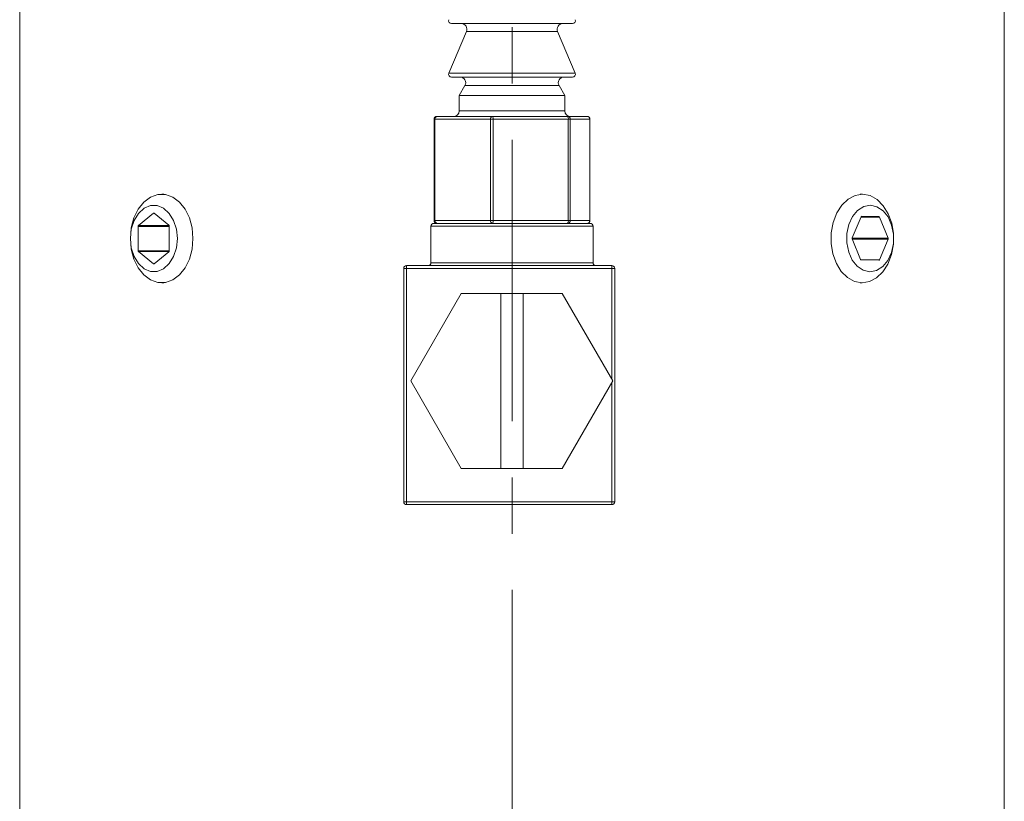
# Model space of a CAD drawing. Header units: inches. Extents: x 1 to 19.1, y 1.1 to 15.6.
# Tile 10 of 22: x 10.4 to 12.1, y 7.9 to 9.3. Entities that reach past the tile are written whole.
import ezdxf

# ---------------------------------------------------------------- set-up
doc = ezdxf.new("R2010")
doc.units = ezdxf.units.IN
doc.header["$MEASUREMENT"] = 0
doc.linetypes.add('CENTERX2', pattern=[0.8, 0.5, -0.1, 0.1, -0.1])
doc.layers.add('SLD-0', color=7, linetype='Continuous')

msp = doc.modelspace()

# ---------------------------------------------------------------- linework, layer by layer
at = {"color": 7, "linetype": 'Continuous', "lineweight": 15}
for p, q in [((10.3774, 9.7439), (10.3774, 7.7439)), ((12.1274, 7.7439), (12.1274, 9.7439)), ((11.3291, 9.2509), (11.1447, 9.2509)), ((11.36, 9.2509), (11.3291, 9.2509)), ((11.1715, 9.237), (11.1401, 9.1629)), ((11.3101, 9.237), (11.1715, 9.237)), ((11.3333, 9.237), (11.3101, 9.237)), ((11.3646, 9.1629), (11.3333, 9.237)), ((11.1401, 9.1629), (11.3646, 9.1629)), ((11.3291, 9.1559), (11.1447, 9.1559)), ((11.36, 9.1559), (11.3291, 9.1559)), ((11.1688, 9.1409), (11.1586, 9.1233)), ((11.312, 9.1409), (11.1688, 9.1409)), ((11.336, 9.1409), (11.312, 9.1409)), ((11.3461, 9.1233), (11.336, 9.1409)), ((11.1586, 9.1233), (11.1586, 9.0959)), ((11.3192, 9.1233), (11.1586, 9.1233)), ((11.3461, 9.1233), (11.3192, 9.1233)), ((11.3461, 9.0959), (11.3461, 9.1233)), ((11.1188, 9.0859), (11.2176, 9.0859)), ((11.1586, 9.0959), (11.3461, 9.0959)), ((11.2176, 9.0859), (11.3512, 9.0859)), ((11.3512, 9.0859), (11.3859, 9.0859)), ((11.1138, 9.0809), (11.1138, 8.9009)), ((11.1153, 9.0809), (11.1138, 9.0809)), ((11.2141, 9.0809), (11.1153, 9.0809)), ((11.1153, 9.0809), (11.1153, 8.9009)), ((11.2141, 8.9009), (11.2141, 9.0809)), ((11.219, 9.0809), (11.2141, 9.0809)), ((11.3525, 9.0809), (11.219, 9.0809)), ((11.219, 9.0809), (11.219, 8.9009)), ((11.3525, 8.9009), (11.3525, 9.0809)), ((11.356, 9.0809), (11.3525, 9.0809)), ((11.356, 9.0809), (11.356, 8.9009)), ((11.3908, 9.0809), (11.356, 9.0809)), ((11.3908, 8.9009), (11.3908, 9.0809)), ((11.3909, 9.0809), (11.3908, 9.0809)), ((11.3909, 8.9009), (11.3909, 9.0809)), ((10.6337, 8.9477), (10.6298, 8.9477)), ((11.875, 8.9477), (11.8711, 8.9477)), ((10.6151, 8.9138), (10.5887, 8.8922)), ((10.6165, 8.9138), (10.6151, 8.9138)), ((10.6423, 8.8928), (10.6165, 8.9138)), ((11.8727, 8.9075), (11.8572, 8.8704)), ((11.8731, 8.9081), (11.9045, 8.9081)), ((11.9045, 8.9081), (11.8739, 8.9085)), ((10.588, 8.8905), (10.588, 8.8473)), ((10.643, 8.8905), (10.588, 8.8905)), ((10.6427, 8.8922), (10.5887, 8.8922)), ((10.643, 8.8468), (10.643, 8.8911)), ((11.1084, 8.8909), (11.1084, 8.8259)), ((11.2524, 8.8909), (11.1084, 8.8909)), ((11.1134, 8.8959), (11.2524, 8.8959)), ((11.1153, 8.9009), (11.1138, 8.9009)), ((11.1153, 8.9009), (11.2141, 8.9009)), ((11.219, 8.9009), (11.2141, 8.9009)), ((11.219, 8.9009), (11.3525, 8.9009)), ((11.2524, 8.8959), (11.3914, 8.8959)), ((11.3964, 8.8909), (11.2524, 8.8909)), ((11.356, 8.9009), (11.3525, 8.9009)), ((11.356, 8.9009), (11.3908, 8.9009)), ((11.3909, 8.9009), (11.3908, 8.9009)), ((11.3964, 8.8259), (11.3964, 8.8909)), ((11.8725, 8.9071), (11.9057, 8.9071)), ((11.9207, 8.8695), (11.9057, 8.9071)), ((11.857, 8.8695), (11.9207, 8.8695)), ((11.8572, 8.8684), (11.8718, 8.8318)), ((11.8575, 8.8675), (11.9207, 8.8675)), ((11.9056, 8.8313), (11.9207, 8.8675)), ((10.643, 8.8473), (10.588, 8.8473)), ((10.5887, 8.8456), (10.6151, 8.824)), ((10.6427, 8.8456), (10.5887, 8.8456)), ((10.6165, 8.824), (10.6423, 8.8451)), ((10.6165, 8.824), (10.6151, 8.824)), ((11.0649, 8.8159), (11.0649, 8.8209)), ((11.0649, 8.8209), (11.4299, 8.8209)), ((11.1084, 8.8259), (11.3964, 8.8259)), ((11.4299, 8.8159), (11.4299, 8.8209)), ((11.8721, 8.8313), (11.9056, 8.8313)), ((11.873, 8.8308), (11.9043, 8.8303)), ((11.0599, 8.4009), (11.0599, 8.8159)), ((11.0599, 8.8159), (11.0649, 8.8159)), ((11.0649, 8.8159), (11.0649, 8.4009)), ((11.4299, 8.8159), (11.0649, 8.8159)), ((11.4299, 8.6185), (11.4299, 8.8159)), ((11.4299, 8.8159), (11.4349, 8.8159)), ((11.4349, 8.8159), (11.4349, 8.4009)), ((10.6298, 8.7902), (10.6337, 8.7902)), ((11.8711, 8.7902), (11.875, 8.7902)), ((11.162, 8.7714), (11.0723, 8.6159)), ((11.2324, 8.7714), (11.162, 8.7714)), ((11.2324, 8.4604), (11.2324, 8.7714)), ((11.2324, 8.7714), (11.2724, 8.7714)), ((11.2724, 8.7714), (11.2724, 8.4604)), ((11.3416, 8.7714), (11.2724, 8.7714)), ((11.4314, 8.6159), (11.3416, 8.7714)), ((11.0723, 8.6159), (11.162, 8.4604)), ((11.3416, 8.4604), (11.4314, 8.6159)), ((11.4299, 8.4009), (11.4299, 8.6134)), ((11.162, 8.4604), (11.2324, 8.4604)), ((11.2724, 8.4604), (11.2324, 8.4604)), ((11.2724, 8.4604), (11.3416, 8.4604)), ((11.0599, 8.4009), (11.0649, 8.4009)), ((11.0649, 8.4009), (11.4299, 8.4009)), ((11.0649, 8.3959), (11.0649, 8.4009)), ((11.4299, 8.4009), (11.4349, 8.4009)), ((11.4299, 8.3959), (11.4299, 8.4009)), ((11.4299, 8.3959), (11.0649, 8.3959))]:
    msp.add_line(p, q, dxfattribs=at)
at = {"color": 7, "linetype": 'Continuous', "lineweight": 15, "flags": 128}
for points in [[(10.5741, 8.8689), (10.5757, 8.8878), (10.5805, 8.9055), (10.5881, 8.9211), (10.5981, 8.9337), (10.61, 8.9425), (10.623, 8.9471), (10.6365, 8.9471), (10.6495, 8.9425), (10.6614, 8.9337), (10.6714, 8.9211), (10.6791, 8.9055), (10.6838, 8.8878), (10.6854, 8.8689), (10.6838, 8.8501), (10.6791, 8.8323), (10.6714, 8.8167), (10.6614, 8.8041), (10.6495, 8.7953), (10.6365, 8.7908), (10.623, 8.7908), (10.61, 8.7953), (10.5981, 8.8041), (10.5881, 8.8167), (10.5805, 8.8323), (10.5757, 8.8501), (10.5741, 8.8689)], [(11.8756, 8.9477), (11.8889, 8.9452), (11.9014, 8.9383), (11.9123, 8.9273), (11.9212, 8.913), (11.9273, 8.8961), (11.9304, 8.8776), (11.9302, 8.8587), (11.9269, 8.8403), (11.9205, 8.8236), (11.9115, 8.8095), (11.9004, 8.7988), (11.8878, 8.7923), (11.8745, 8.7902), (11.8612, 8.7927), (11.8487, 8.7996), (11.8377, 8.8105), (11.8289, 8.8248), (11.8228, 8.8417), (11.8197, 8.8602), (11.8198, 8.8792), (11.8232, 8.8976), (11.8295, 8.9143), (11.8385, 8.9284), (11.8496, 8.939), (11.8622, 8.9456), (11.8756, 8.9477)], [(10.5741, 8.8689), (10.5758, 8.8523), (10.5807, 8.837), (10.5885, 8.8243), (10.5985, 8.8152), (10.6099, 8.8105), (10.6218, 8.8105), (10.6332, 8.8152), (10.6432, 8.8243), (10.651, 8.837), (10.6559, 8.8523), (10.6576, 8.8689), (10.6559, 8.8856), (10.651, 8.9009), (10.6432, 8.9136), (10.6332, 8.9226), (10.6218, 8.9274), (10.6099, 8.9274), (10.5985, 8.9226), (10.5885, 8.9136), (10.5807, 8.9009), (10.5758, 8.8856), (10.5741, 8.8689)], [(11.8894, 8.928), (11.8776, 8.9257), (11.8667, 8.9189), (11.8577, 8.908), (11.8511, 8.894), (11.8477, 8.8779), (11.8476, 8.8611), (11.8508, 8.8449), (11.8571, 8.8307), (11.866, 8.8196), (11.8768, 8.8124), (11.8885, 8.8099), (11.9003, 8.8121), (11.9112, 8.8189), (11.9202, 8.8298), (11.9268, 8.8439), (11.9302, 8.8599), (11.9303, 8.8768), (11.9271, 8.8929), (11.9208, 8.9072), (11.9119, 8.9183), (11.9011, 8.9254), (11.8894, 8.928)]]:
    msp.add_lwpolyline(points, dxfattribs=at)
at = {"color": 7, "linetype": 'Continuous', "lineweight": 15}
for centre, radius, start, end in [((11.1447, 9.2559), 0.005, 157.0723, 270), ((11.36, 9.2559), 0.005, 270, 22.9277), ((11.1623, 9.2409), 0.01, 337.0723, 90), ((11.3425, 9.2409), 0.01, 90, 202.9277), ((11.1447, 9.1609), 0.005, 157.0723, 270), ((11.1601, 9.1459), 0.01, 330.1419, 90), ((11.3447, 9.1459), 0.01, 90, 209.8581), ((11.36, 9.1609), 0.005, 270, 22.9277), ((11.1188, 9.0809), 0.005, 90, 180), ((11.1198, 9.0816), 0.00446, 101.7294, 188.1951), ((11.1486, 9.0959), 0.01, 270, 0), ((11.2185, 9.0816), 0.00446, 101.7294, 188.1951), ((11.2133, 9.0821), 0.0058, 348.4575, 41.426), ((11.3561, 9.0959), 0.01, 180, 270), ((11.3468, 9.0821), 0.0058, 348.4575, 41.426), ((11.3511, 9.081), 0.00492, 359.085, 89.0548), ((11.3859, 9.0809), 0.005, 0, 90), ((11.3858, 9.081), 0.00492, 359.085, 89.0548), ((10.6158, 8.913), 0.00106, 48.8939, 131.1061), ((11.8741, 8.9071), 0.00139, 94.5447, 162.6401), ((11.9043, 8.9067), 0.00141, 16.5039, 83.7635), ((10.5902, 8.8906), 0.00221, 133.1769, 182.4077), ((10.6408, 8.8912), 0.00221, 357.5923, 46.8231), ((11.1134, 8.8909), 0.005, 90, 180), ((11.1188, 8.9009), 0.005, 180, 270), ((11.1198, 8.9003), 0.00446, 171.8049, 258.2706), ((11.2185, 8.9003), 0.00446, 171.8049, 258.2706), ((11.2133, 8.8998), 0.0058, 318.574, 11.5425), ((11.3468, 8.8998), 0.0058, 318.574, 11.5425), ((11.3511, 8.9008), 0.00492, 270.9452, 0.915), ((11.3859, 8.9009), 0.005, 270, 0), ((11.3858, 8.9008), 0.00492, 270.9452, 0.915), ((11.3914, 8.8909), 0.005, 0, 90), ((11.8597, 8.8693), 0.00268, 158.0199, 201.1839), ((11.9182, 8.8685), 0.00268, 338.0199, 21.1839), ((10.5902, 8.8472), 0.00221, 177.5923, 226.8231), ((10.6408, 8.8467), 0.00221, 313.1769, 2.4077), ((10.6158, 8.8248), 0.00106, 228.8939, 311.1061), ((11.0649, 8.8159), 0.005, 90, 180), ((11.1034, 8.8259), 0.005, 270, 0), ((11.4014, 8.8259), 0.005, 180, 270), ((11.4299, 8.8159), 0.005, 0, 90), ((11.8732, 8.8322), 0.00141, 196.5039, 263.7635), ((11.9042, 8.8317), 0.00139, 274.5447, 342.6401), ((11.0649, 8.4009), 0.005, 180, 270), ((11.4299, 8.4009), 0.005, 270, 0)]:
    msp.add_arc(centre, radius, start, end, dxfattribs=at)
at = {"layer": 'SLD-0', "color": 7, "linetype": 'CENTERX2', "lineweight": 0}
msp.add_line((11.2524, 10.6443), (11.2524, 5.0928), dxfattribs=at)

doc.saveas('drawing.dxf')
